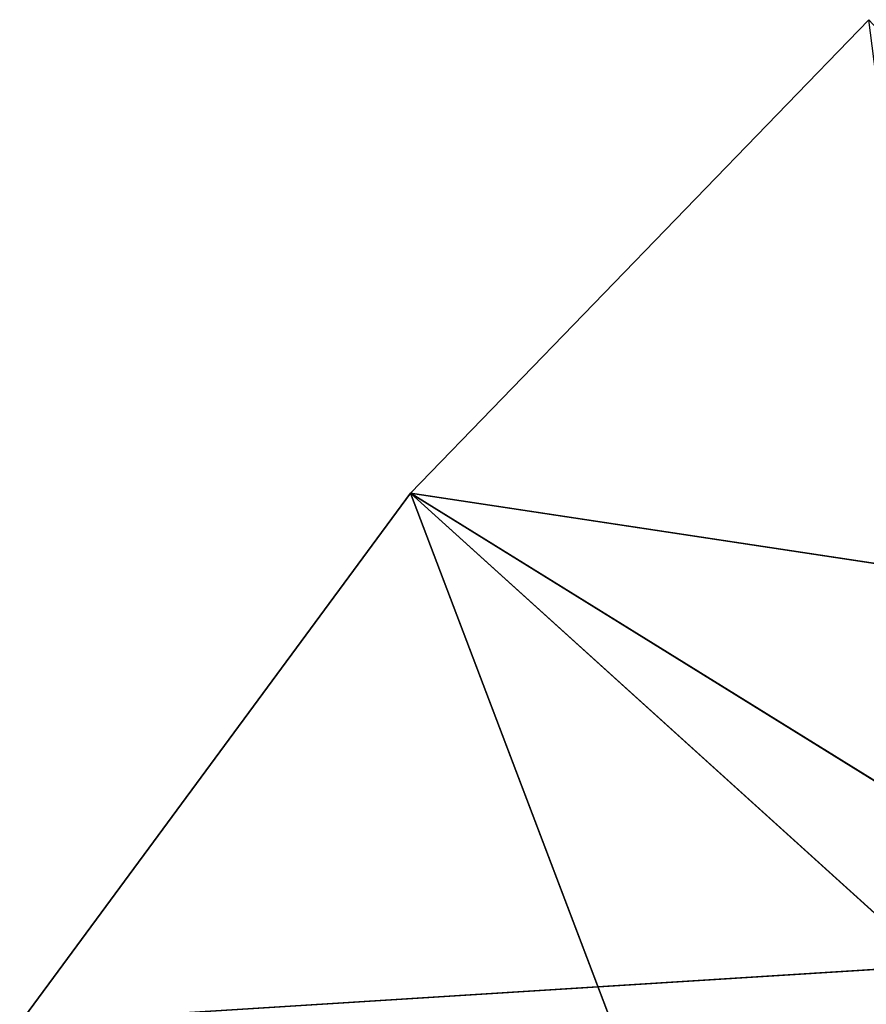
# Model space of a CAD drawing. Extents: x 444 to 584, y 0 to 210.
# Tile 38 of 256: x 455 to 467, y 108 to 122. Entities that reach past the tile are written whole.
import ezdxf

# ---------------------------------------------------------------- set-up
doc = ezdxf.new("R2010")
doc.units = 0
doc.header["$LTSCALE"] = 25.4
doc.layers.get('0').update_dxf_attribs({"color": 13, "linetype": 'CONTINUOUS'})

# ---------------------------------------------------------------- blocks, each defined once
blk = doc.blocks.new('DOT-9378-8826_STL')
at = {"color": 250}
for p, q in [((11.821, 16.827, 102.334), (17.368, 17.827, 94.806)), ((11.821, 16.827, 102.334), (17.368, 17.827, 94.806)), ((11.821, 17.827, 102.334), (17.368, 17.827, 94.806)), ((11.821, 17.827, 102.334), (17.368, 17.827, 94.806)), ((17.368, 16.827, 94.806), (23.869, 17.827, 88.084)), ((17.368, 16.827, 94.806), (23.869, 17.827, 88.084)), ((17.368, 16.827, 94.806), (17.368, 17.827, 94.806)), ((17.368, 17.827, 94.806), (23.869, 17.827, 88.084)), ((17.368, 16.827, 94.806), (17.368, 17.827, 94.806)), ((22.066, 17.827, 107.193), (17.368, 17.827, 94.806)), ((22.066, 17.827, 107.193), (17.368, 17.827, 94.806)), ((25.697, 17.827, 102.354), (17.368, 17.827, 94.806)), ((25.697, 17.827, 102.354), (17.368, 17.827, 94.806)), ((17.368, 17.827, 94.806), (23.869, 17.827, 88.084)), ((17.368, 16.827, 94.806), (11.821, 16.827, 102.334)), ((27.869, 16.827, 101.323), (11.821, 16.827, 102.334)), ((17.368, 16.827, 94.806), (11.821, 16.827, 102.334)), ((27.869, 16.827, 101.323), (11.821, 16.827, 102.334)), ((23.869, 16.827, 88.084), (17.368, 16.827, 94.806)), ((32.147, 16.827, 97.045), (17.368, 16.827, 94.806)), ((23.869, 16.827, 88.084), (17.368, 16.827, 94.806)), ((32.147, 16.827, 97.045), (17.368, 16.827, 94.806)), ((27.869, 16.827, 101.323), (17.368, 16.827, 94.806)), ((27.869, 16.827, 101.323), (17.368, 16.827, 94.806))]:
    blk.add_line(p, q, dxfattribs=at)
mesh = blk.add_polyface(dxfattribs=at)
corners = [(17.368, 17.827, 94.806), (17.368, 16.827, 94.806), (11.821, 16.827, 102.334)]
mesh.append_faces([[corners[k] for k in face] for face in [(0, 1, 2)]], dxfattribs={"color": 250})
mesh = blk.add_polyface(dxfattribs=at)
corners = [(17.368, 17.827, 94.806), (11.821, 16.827, 102.334), (11.821, 17.827, 102.334)]
mesh.append_faces([[corners[k] for k in face] for face in [(0, 1, 2)]], dxfattribs={"color": 250})
mesh = blk.add_polyface(dxfattribs=at)
corners = [(22.066, 17.827, 107.193), (17.368, 17.827, 94.806), (11.821, 17.827, 102.334)]
mesh.append_faces([[corners[k] for k in face] for face in [(0, 1, 2)]], dxfattribs={"color": 250})
mesh = blk.add_polyface(dxfattribs=at)
corners = [(23.869, 17.827, 88.084), (23.869, 16.827, 88.084), (17.368, 16.827, 94.806)]
mesh.append_faces([[corners[k] for k in face] for face in [(0, 1, 2)]], dxfattribs={"color": 250})
mesh = blk.add_polyface(dxfattribs=at)
corners = [(23.869, 17.827, 88.084), (17.368, 16.827, 94.806), (17.368, 17.827, 94.806)]
mesh.append_faces([[corners[k] for k in face] for face in [(0, 1, 2)]], dxfattribs={"color": 250})
mesh = blk.add_polyface(dxfattribs=at)
corners = [(22.066, 17.827, 107.193), (25.697, 17.827, 102.354), (17.368, 17.827, 94.806)]
mesh.append_faces([[corners[k] for k in face] for face in [(0, 1, 2)]], dxfattribs={"color": 250})
mesh = blk.add_polyface(dxfattribs=at)
corners = [(25.697, 17.827, 102.354), (23.869, 17.827, 88.084), (17.368, 17.827, 94.806)]
mesh.append_faces([[corners[k] for k in face] for face in [(0, 1, 2)]], dxfattribs={"color": 250})
mesh = blk.add_polyface(dxfattribs=at)
corners = [(11.821, 16.827, 102.334), (17.368, 16.827, 94.806), (27.869, 16.827, 101.323)]
mesh.append_faces([[corners[k] for k in face] for face in [(0, 1, 2)]], dxfattribs={"color": 250})
mesh = blk.add_polyface(dxfattribs=at)
corners = [(24.061, 16.827, 106.025), (11.821, 16.827, 102.334), (27.869, 16.827, 101.323)]
mesh.append_faces([[corners[k] for k in face] for face in [(0, 1, 2)]], dxfattribs={"color": 250})
mesh = blk.add_polyface(dxfattribs=at)
corners = [(32.147, 16.827, 97.045), (17.368, 16.827, 94.806), (23.869, 16.827, 88.084)]
mesh.append_faces([[corners[k] for k in face] for face in [(0, 1, 2)]], dxfattribs={"color": 250})
mesh = blk.add_polyface(dxfattribs=at)
corners = [(27.869, 16.827, 101.323), (17.368, 16.827, 94.806), (32.147, 16.827, 97.045)]
mesh.append_faces([[corners[k] for k in face] for face in [(0, 1, 2)]], dxfattribs={"color": 250})

msp = doc.modelspace()

# ---------------------------------------------------------------- block references
at = {"color": 0, "extrusion": (0, -1, -4.44089e-16)}
msp.add_blockref('DOT-9378-8826_STL', (442.72, 1337.963, -210), dxfattribs=at)

doc.saveas('drawing.dxf')
